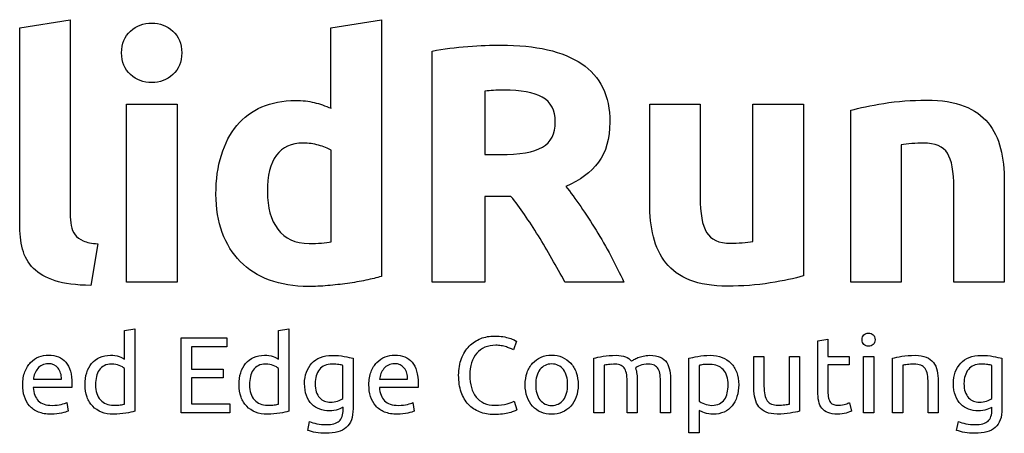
# Model space of a CAD drawing. Header units: millimetres. Extents: x 4 to 585, y 130 to 416.
# Tile 100 of 100: x 550 to 585, y 398 to 412. Entities that reach past the tile are written whole.
import ezdxf

# ---------------------------------------------------------------- set-up
doc = ezdxf.new("R2010")
doc.units = ezdxf.units.MM
doc.header["$LTSCALE"] = 0.75
doc.layers.add('TitleBlock', color=7, linetype='Continuous', lineweight=35)
doc.layers.add('Visible', color=7, linetype='Continuous', lineweight=25)

# ---------------------------------------------------------------- blocks, each defined once
blk = doc.blocks.new('S8')
at = {"layer": 'Visible', "extrusion": (0, 1, 0)}
for p, q in [((199.02, 182.198, 0.125), (200.803, 182.485, 0.125)), ((199.02, 175.268, 0.125), (199.02, 182.198, 0.125)), ((200.803, 182.485, 0.125), (200.803, 175.628, 0.125)), ((210.03, 182.198, 0.125), (211.813, 182.485, 0.125)), ((210.03, 179.349, 0.125), (210.03, 182.198, 0.125)), ((211.813, 182.485, 0.125), (211.813, 173.401, 0.125)), ((213.608, 173.197, 0.125), (213.608, 181.372, 0.125)), ((215.476, 179.959, 0.125), (215.476, 177.709, 0.125)), ((202.802, 179.493, 0.125), (204.585, 179.493, 0.125)), ((202.802, 173.198, 0.125), (202.802, 179.493, 0.125)), ((204.585, 179.493, 0.125), (204.585, 173.198, 0.125)), ((221.304, 179.492, 0.125), (223.087, 179.492, 0.125)), ((221.304, 175.986, 0.125), (221.304, 179.492, 0.125)), ((223.087, 179.492, 0.125), (223.087, 176.201, 0.125)), ((224.954, 179.492, 0.125), (226.738, 179.492, 0.125)), ((224.954, 174.633, 0.125), (224.954, 179.492, 0.125)), ((226.738, 179.492, 0.125), (226.738, 173.413, 0.125)), ((228.412, 173.198, 0.125), (228.412, 179.277, 0.125)), ((228.412, 179.277, 0.125), (228.413, 179.277, 0.125)), ((230.195, 178.057, 0.125), (230.195, 173.198, 0.125)), ((210.031, 174.621, 0.125), (210.031, 177.865, 0.125)), ((215.476, 177.709, 0.125), (216.002, 177.709, 0.125)), ((233.846, 176.752, 0.125), (233.846, 173.197, 0.125)), ((215.476, 176.225, 0.125), (215.476, 173.197, 0.125)), ((216.397, 176.225, 0.125), (215.476, 176.225, 0.125)), ((232.062, 173.197, 0.125), (232.062, 176.536, 0.125)), ((201.784, 174.551, 0.125), (201.534, 173.078, 0.125)), ((204.585, 173.198, 0.125), (202.802, 173.198, 0.125)), ((211.813, 173.401, 0.125), (211.813, 173.401, 0.125)), ((215.476, 173.197, 0.125), (213.608, 173.197, 0.125)), ((220.394, 173.197, 0.125), (218.307, 173.197, 0.125)), ((226.738, 173.413, 0.125), (226.737, 173.413, 0.125)), ((230.195, 173.198, 0.125), (228.412, 173.198, 0.125)), ((233.846, 173.197, 0.125), (232.062, 173.197, 0.125)), ((202.731, 171.484, 0.125), (203.088, 171.546, 0.125)), ((202.731, 170.475, 0.125), (202.731, 171.484, 0.125)), ((203.088, 171.546, 0.125), (203.088, 168.625, 0.125)), ((208.178, 171.484, 0.125), (208.535, 171.546, 0.125)), ((208.178, 170.475, 0.125), (208.178, 171.484, 0.125)), ((208.535, 171.546, 0.125), (208.535, 168.625, 0.125)), ((204.727, 171.227, 0.125), (206.351, 171.227, 0.125)), ((204.727, 168.566, 0.125), (204.727, 171.227, 0.125)), ((206.351, 171.227, 0.125), (206.351, 170.909, 0.125)), ((216.588, 171.104, 0.125), (216.481, 170.798, 0.125)), ((227.249, 171.119, 0.125), (227.606, 171.181, 0.125)), ((227.249, 169.338, 0.125), (227.249, 171.119, 0.125)), ((227.606, 171.181, 0.125), (227.606, 170.563, 0.125)), ((205.099, 170.909, 0.125), (205.099, 170.118, 0.125)), ((206.351, 170.909, 0.125), (205.099, 170.909, 0.125)), ((210.811, 170.501, 0.125), (210.811, 168.72, 0.125)), ((219.329, 168.567, 0.125), (219.329, 170.506, 0.125)), ((219.329, 170.506, 0.125), (219.329, 170.506, 0.125)), ((222.692, 167.857, 0.125), (222.692, 170.502, 0.125)), ((224.988, 170.563, 0.125), (225.345, 170.563, 0.125)), ((224.988, 169.442, 0.125), (224.988, 170.563, 0.125)), ((225.345, 170.563, 0.125), (225.345, 169.519, 0.125)), ((226.243, 170.563, 0.125), (226.6, 170.563, 0.125)), ((226.243, 168.878, 0.125), (226.243, 170.563, 0.125)), ((226.6, 170.563, 0.125), (226.6, 168.625, 0.125)), ((227.606, 170.563, 0.125), (228.362, 170.563, 0.125)), ((228.362, 170.563, 0.125), (228.362, 170.264, 0.125)), ((228.868, 170.563, 0.125), (229.225, 170.563, 0.125)), ((228.868, 168.567, 0.125), (228.868, 170.563, 0.125)), ((229.225, 170.563, 0.125), (229.225, 168.567, 0.125)), ((229.896, 168.567, 0.125), (229.896, 170.506, 0.125)), ((229.896, 170.506, 0.125), (229.897, 170.506, 0.125)), ((233.762, 170.501, 0.125), (233.762, 168.72, 0.125)), ((202.731, 168.879, 0.125), (202.731, 170.141, 0.125)), ((205.099, 170.118, 0.125), (206.213, 170.118, 0.125)), ((206.213, 170.118, 0.125), (206.213, 169.807, 0.125)), ((208.178, 168.879, 0.125), (208.178, 170.141, 0.125)), ((210.454, 169.082, 0.125), (210.454, 170.249, 0.125)), ((219.687, 170.252, 0.125), (219.687, 168.567, 0.125)), ((223.049, 170.248, 0.125), (223.049, 168.988, 0.125)), ((227.606, 170.264, 0.125), (227.606, 169.342, 0.125)), ((228.362, 170.264, 0.125), (227.606, 170.264, 0.125)), ((230.253, 170.252, 0.125), (230.253, 168.567, 0.125)), ((233.405, 170.249, 0.125), (233.405, 170.249, 0.125)), ((233.405, 169.082, 0.125), (233.405, 170.249, 0.125)), ((199.506, 169.756, 0.125), (200.496, 169.756, 0.125)), ((200.496, 169.756, 0.125), (200.496, 169.757, 0.125)), ((205.099, 169.807, 0.125), (205.099, 168.885, 0.125)), ((206.213, 169.807, 0.125), (205.099, 169.807, 0.125)), ((211.751, 169.756, 0.125), (212.742, 169.756, 0.125)), ((212.742, 169.756, 0.125), (212.742, 169.757, 0.125)), ((220.508, 168.567, 0.125), (220.508, 169.612, 0.125)), ((220.865, 169.688, 0.125), (220.865, 168.567, 0.125)), ((221.687, 168.568, 0.125), (221.687, 169.612, 0.125)), ((222.044, 169.689, 0.125), (222.044, 168.568, 0.125)), ((231.152, 168.567, 0.125), (231.152, 169.612, 0.125)), ((231.509, 169.688, 0.125), (231.509, 168.567, 0.125)), ((200.865, 169.469, 0.125), (199.499, 169.469, 0.125)), ((213.11, 169.469, 0.125), (211.744, 169.469, 0.125)), ((200.682, 168.931, 0.125), (200.731, 168.631, 0.125)), ((212.927, 168.931, 0.125), (212.976, 168.631, 0.125)), ((216.511, 168.985, 0.125), (216.607, 168.678, 0.125)), ((228.37, 168.928, 0.125), (228.438, 168.632, 0.125)), ((206.447, 168.566, 0.125), (204.727, 168.566, 0.125)), ((205.099, 168.885, 0.125), (206.447, 168.885, 0.125)), ((206.447, 168.885, 0.125), (206.447, 168.566, 0.125)), ((210.459, 168.767, 0.125), (210.458, 168.767, 0.125)), ((210.459, 168.682, 0.125), (210.459, 168.767, 0.125)), ((219.687, 168.567, 0.125), (219.329, 168.567, 0.125)), ((220.865, 168.567, 0.125), (220.508, 168.567, 0.125)), ((222.044, 168.568, 0.125), (221.687, 168.568, 0.125)), ((223.049, 168.655, 0.125), (223.049, 167.857, 0.125)), ((226.6, 168.625, 0.125), (226.6, 168.625, 0.125)), ((229.225, 168.567, 0.125), (228.868, 168.567, 0.125)), ((230.253, 168.567, 0.125), (229.896, 168.567, 0.125)), ((231.509, 168.567, 0.125), (231.152, 168.567, 0.125)), ((233.409, 168.682, 0.125), (233.409, 168.767, 0.125)), ((209.206, 167.948, 0.125), (209.272, 168.259, 0.125)), ((232.158, 167.948, 0.125), (232.223, 168.259, 0.125)), ((223.049, 167.857, 0.125), (222.692, 167.857, 0.125))]:
    blk.add_line(p, q, dxfattribs=at)
at = {"layer": 'Visible', "extrusion": (1e-16, 0, -1)}
for centre, major_axis, ratio, start_param, end_param in [((323.214, 1.818, 0.125), (-115.979, 177.392), 0.104651, 0.017718, 0.068314), ((212.052, 163.948, 0.125), (-3.837, 15.619), 0.379592, 0.195245, 0.284126), ((281.533, 226.148, 0.125), (75.001, 51.874), 0.178699, 3.187968, 3.264565), ((269.149, 231.203, 0.125), (62.393, 57.211), 0.17734, 3.135165, 3.214587), ((268.164, 236.52, 0.125), (61.309, 62.63), 0.171751, 3.065394, 3.144638), ((265.007, 250.435, 0.125), (57.886, 76.768), 0.169611, 3.014389, 3.09109), ((209.319, 173.658, 0.125), (3.262, 0.217), 0.197224, 0.713918, 0.945836), ((217.092, 180.395, 0.125), (10.388, 6.361), 0.355222, 2.525895, 2.615903), ((247.58, 171.855, 0.125), (28.449, 1.44), 0.023615, 3.260954, 3.33474), ((211.513, 163.146, 0.125), (9.11, 7.28), 0.178638, -0.219903, -0.102226), ((219.099, 168.78, 0.125), (1.522, 1.664), 0.495637, -0.186185, 0.050923), ((241.432, 169.562, 0.125), (-20.8, 0.756), 0.067137, 0.102277, 0.154661), ((223.613, 169.575, 0.125), (-3.035, 0.671), 0.280426, 0.398348, 0.522276), ((221.67, 169.713, 0.125), (-0.976, 0.611), 0.666831, 0.578753, 0.816583), ((206.588, 158.699, 0.125), (15.246, 11.716), 0.13928, -0.179298, -0.072794), ((212.625, 162.394, 0.125), (9.241, 8.005), 0.205045, -0.092216, 0.024761), ((219.755, 167.749, 0.125), (1.837, 3.032), 0.450435, 0.479611, 0.639239), ((219.741, 169.373, 0.125), (0.416, 1.554), 0.671926, 1.026632, 1.191347)]:
    blk.add_ellipse(centre, major_axis=major_axis, ratio=ratio, start_param=start_param, end_param=end_param, dxfattribs=at)
at = {"layer": 'Visible'}
for centre, major_axis, ratio, start_param, end_param in [((193.723, 157.086, 0.125), (26.706, 13.089), 0.065263, 0.132375, 0.156892), ((215.022, 165.707, 0.125), (5.35, 4.481), 0.180269, 0.079192, 0.21197), ((217.293, 166.442, 0.125), (3.054, 3.773), 0.244858, -0.096483, 0.055084), ((222.611, 170.381, 0.125), (1.832, 0.271), 0.124415, 2.670754, 2.957868), ((214.707, 164.857, 0.125), (6.848, 5.33), 0.155267, 0.074976, 0.196902), ((218.476, 166.442, 0.125), (3.054, 3.773), 0.244858, -0.096483, 0.055084), ((243.441, 155.169, 0.125), (-10.774, 15.022), 0.16127, -0.115155, 0.042631), ((231.61, 169.94, 0.125), (1.781, 0.281), 0.117775, 0.365777, 0.641414), ((232.893, 170.237, 0.125), (-0.589, 0.03), 0.128565, 3.664693, 4.044315), ((219.75, 167.949, 0.125), (0.583, 2.265), 0.213733, -0.693163, -0.467671), ((221.057, 168.105, 0.125), (0.468, 2.112), 0.199462, -0.732978, -0.498685), ((225.431, 181.281, 0.125), (-7.926, 12.226), 0.205515, 3.009135, 3.090045)]:
    blk.add_ellipse(centre, major_axis=major_axis, ratio=ratio, start_param=start_param, end_param=end_param, dxfattribs=at)
for points in [[(202.94, 182.084, 0.125), (203.151, 182.271, 0.125), (203.401, 182.365, 0.125), (203.688, 182.365, 0.125)], [(203.688, 182.365, 0.125), (203.975, 182.365, 0.125), (204.224, 182.271, 0.125), (204.436, 182.084, 0.125)], [(202.623, 181.312, 0.125), (202.623, 181.639, 0.125), (202.729, 181.896, 0.125), (202.94, 182.084, 0.125)], [(204.436, 182.084, 0.125), (204.647, 181.896, 0.125), (204.753, 181.639, 0.125), (204.753, 181.312, 0.125)], [(213.608, 181.372, 0.125), (214.015, 181.451, 0.125), (214.436, 181.507, 0.125), (214.871, 181.539, 0.125)], [(214.871, 181.539, 0.125), (215.306, 181.571, 0.125), (215.695, 181.587, 0.125), (216.038, 181.587, 0.125)], [(216.038, 181.587, 0.125), (217.283, 181.587, 0.125), (218.236, 181.366, 0.125), (218.898, 180.923, 0.125)], [(202.94, 180.54, 0.125), (202.728, 180.727, 0.125), (202.623, 180.985, 0.125), (202.623, 181.312, 0.125)], [(204.753, 181.312, 0.125), (204.753, 180.985, 0.125), (204.647, 180.727, 0.125), (204.436, 180.54, 0.125)], [(218.898, 180.923, 0.125), (219.56, 180.481, 0.125), (219.892, 179.792, 0.125), (219.892, 178.859, 0.125)], [(203.688, 180.259, 0.125), (203.401, 180.259, 0.125), (203.151, 180.353, 0.125), (202.94, 180.54, 0.125)], [(204.436, 180.54, 0.125), (204.224, 180.352, 0.125), (203.975, 180.259, 0.125), (203.688, 180.259, 0.125)], [(215.781, 179.983, 0.125), (215.673, 179.975, 0.125), (215.571, 179.967, 0.125), (215.476, 179.959, 0.125)], [(216.146, 179.995, 0.125), (216.01, 179.995, 0.125), (215.889, 179.991, 0.125), (215.781, 179.983, 0.125)], [(217.504, 179.738, 0.125), (217.197, 179.91, 0.125), (216.744, 179.995, 0.125), (216.146, 179.995, 0.125)], [(217.965, 178.87, 0.125), (217.965, 179.277, 0.125), (217.812, 179.566, 0.125), (217.504, 179.738, 0.125)], [(206.703, 178.739, 0.125), (206.942, 179.026, 0.125), (207.235, 179.246, 0.125), (207.583, 179.397, 0.125)], [(208.773, 179.625, 0.125), (209.021, 179.625, 0.125), (209.242, 179.601, 0.125), (209.437, 179.553, 0.125)], [(228.413, 179.277, 0.125), (228.716, 179.365, 0.125), (229.106, 179.447, 0.125), (229.585, 179.523, 0.125)], [(229.585, 179.523, 0.125), (230.064, 179.599, 0.125), (230.567, 179.637, 0.125), (231.093, 179.637, 0.125)], [(231.093, 179.637, 0.125), (231.628, 179.637, 0.125), (232.073, 179.566, 0.125), (232.428, 179.427, 0.125)], [(232.428, 179.427, 0.125), (232.783, 179.287, 0.125), (233.064, 179.09, 0.125), (233.272, 178.834, 0.125)], [(206.153, 177.692, 0.125), (206.28, 178.103, 0.125), (206.463, 178.452, 0.125), (206.703, 178.739, 0.125)], [(217.51, 177.972, 0.125), (217.813, 178.148, 0.125), (217.965, 178.447, 0.125), (217.965, 178.87, 0.125)], [(219.892, 178.859, 0.125), (219.892, 178.276, 0.125), (219.758, 177.804, 0.125), (219.491, 177.441, 0.125)], [(233.272, 178.834, 0.125), (233.479, 178.579, 0.125), (233.627, 178.276, 0.125), (233.714, 177.925, 0.125)], [(209.05, 178.117, 0.125), (208.203, 178.117, 0.125), (207.78, 177.542, 0.125), (207.78, 176.393, 0.125)], [(209.594, 178.044, 0.125), (209.415, 178.092, 0.125), (209.233, 178.117, 0.125), (209.05, 178.117, 0.125)], [(210.031, 177.865, 0.125), (209.919, 177.937, 0.125), (209.773, 177.997, 0.125), (209.594, 178.044, 0.125)], [(216.002, 177.709, 0.125), (216.704, 177.709, 0.125), (217.207, 177.797, 0.125), (217.51, 177.972, 0.125)], [(230.578, 178.099, 0.125), (230.435, 178.087, 0.125), (230.307, 178.073, 0.125), (230.195, 178.057, 0.125)], [(230.985, 178.117, 0.125), (230.857, 178.117, 0.125), (230.722, 178.111, 0.125), (230.578, 178.099, 0.125)], [(231.835, 177.757, 0.125), (231.683, 177.997, 0.125), (231.4, 178.117, 0.125), (230.985, 178.117, 0.125)], [(205.961, 176.309, 0.125), (205.961, 176.82, 0.125), (206.025, 177.28, 0.125), (206.153, 177.692, 0.125)], [(232.062, 176.536, 0.125), (232.062, 177.111, 0.125), (231.986, 177.518, 0.125), (231.835, 177.757, 0.125)], [(233.714, 177.925, 0.125), (233.802, 177.574, 0.125), (233.846, 177.183, 0.125), (233.846, 176.752, 0.125)], [(219.491, 177.441, 0.125), (219.224, 177.077, 0.125), (218.839, 176.792, 0.125), (218.336, 176.585, 0.125)], [(218.336, 176.585, 0.125), (218.503, 176.377, 0.125), (218.679, 176.139, 0.125), (218.862, 175.872, 0.125)], [(207.78, 176.393, 0.125), (207.78, 175.842, 0.125), (207.904, 175.399, 0.125), (208.151, 175.065, 0.125)], [(216.878, 175.585, 0.125), (216.718, 175.82, 0.125), (216.557, 176.034, 0.125), (216.397, 176.225, 0.125)], [(218.862, 175.872, 0.125), (219.046, 175.605, 0.125), (219.228, 175.326, 0.125), (219.407, 175.034, 0.125)], [(221.436, 174.801, 0.125), (221.348, 175.161, 0.125), (221.304, 175.555, 0.125), (221.304, 175.986, 0.125)], [(223.087, 176.201, 0.125), (223.087, 175.627, 0.125), (223.163, 175.211, 0.125), (223.315, 174.956, 0.125)], [(200.803, 175.628, 0.125), (200.803, 175.468, 0.125), (200.815, 175.324, 0.125), (200.839, 175.197, 0.125)], [(217.365, 174.836, 0.125), (217.201, 175.1, 0.125), (217.038, 175.349, 0.125), (216.878, 175.585, 0.125)], [(199.122, 174.364, 0.125), (199.054, 174.631, 0.125), (199.02, 174.932, 0.125), (199.02, 175.268, 0.125)], [(200.839, 175.197, 0.125), (200.863, 175.069, 0.125), (200.908, 174.961, 0.125), (200.977, 174.874, 0.125)], [(200.977, 174.874, 0.125), (201.044, 174.786, 0.125), (201.142, 174.715, 0.125), (201.27, 174.658, 0.125)], [(208.151, 175.065, 0.125), (208.399, 174.729, 0.125), (208.766, 174.562, 0.125), (209.253, 174.562, 0.125)], [(217.845, 174.023, 0.125), (217.689, 174.302, 0.125), (217.529, 174.573, 0.125), (217.365, 174.836, 0.125)], [(219.407, 175.034, 0.125), (219.586, 174.743, 0.125), (219.76, 174.44, 0.125), (219.927, 174.125, 0.125)], [(223.315, 174.956, 0.125), (223.466, 174.701, 0.125), (223.749, 174.573, 0.125), (224.165, 174.573, 0.125)], [(201.27, 174.658, 0.125), (201.397, 174.602, 0.125), (201.569, 174.567, 0.125), (201.784, 174.551, 0.125)], [(209.253, 174.562, 0.125), (209.412, 174.562, 0.125), (209.56, 174.568, 0.125), (209.695, 174.58, 0.125)], [(209.695, 174.58, 0.125), (209.831, 174.592, 0.125), (209.943, 174.606, 0.125), (210.031, 174.621, 0.125)], [(221.878, 173.874, 0.125), (221.67, 174.133, 0.125), (221.523, 174.442, 0.125), (221.436, 174.801, 0.125)], [(224.165, 174.573, 0.125), (224.292, 174.573, 0.125), (224.428, 174.579, 0.125), (224.571, 174.591, 0.125)], [(224.571, 174.591, 0.125), (224.715, 174.603, 0.125), (224.843, 174.617, 0.125), (224.954, 174.633, 0.125)], [(199.505, 173.682, 0.125), (199.317, 173.869, 0.125), (199.189, 174.097, 0.125), (199.122, 174.364, 0.125)], [(218.307, 173.197, 0.125), (218.155, 173.469, 0.125), (218.001, 173.744, 0.125), (217.845, 174.023, 0.125)], [(219.927, 174.125, 0.125), (220.095, 173.809, 0.125), (220.251, 173.5, 0.125), (220.394, 173.197, 0.125)], [(222.722, 173.269, 0.125), (222.367, 173.413, 0.125), (222.086, 173.615, 0.125), (221.878, 173.874, 0.125)], [(200.271, 173.246, 0.125), (199.948, 173.349, 0.125), (199.692, 173.495, 0.125), (199.505, 173.682, 0.125)], [(201.534, 173.078, 0.125), (201.015, 173.086, 0.125), (200.594, 173.142, 0.125), (200.271, 173.246, 0.125)], [(210.611, 173.15, 0.125), (210.383, 173.118, 0.125), (210.152, 173.092, 0.125), (209.917, 173.072, 0.125)], [(211.263, 173.263, 0.125), (211.055, 173.22, 0.125), (210.838, 173.181, 0.125), (210.611, 173.15, 0.125)], [(224.056, 173.054, 0.125), (223.522, 173.054, 0.125), (223.077, 173.126, 0.125), (222.722, 173.269, 0.125)], [(225.564, 173.168, 0.125), (225.085, 173.091, 0.125), (224.583, 173.054, 0.125), (224.056, 173.054, 0.125)], [(226.737, 173.413, 0.125), (226.433, 173.325, 0.125), (226.043, 173.244, 0.125), (225.564, 173.168, 0.125)], [(228.882, 171.329, 0.125), (228.927, 171.371, 0.125), (228.981, 171.392, 0.125), (229.045, 171.392, 0.125)], [(229.045, 171.392, 0.125), (229.109, 171.392, 0.125), (229.163, 171.371, 0.125), (229.208, 171.329, 0.125)], [(214.922, 170.929, 0.125), (215.037, 171.046, 0.125), (215.172, 171.136, 0.125), (215.325, 171.197, 0.125)], [(215.325, 171.197, 0.125), (215.478, 171.259, 0.125), (215.642, 171.289, 0.125), (215.816, 171.289, 0.125)], [(215.816, 171.289, 0.125), (215.926, 171.289, 0.125), (216.025, 171.281, 0.125), (216.114, 171.266, 0.125)], [(216.114, 171.266, 0.125), (216.202, 171.251, 0.125), (216.279, 171.233, 0.125), (216.344, 171.212, 0.125)], [(216.344, 171.212, 0.125), (216.41, 171.192, 0.125), (216.463, 171.171, 0.125), (216.504, 171.151, 0.125)], [(216.504, 171.151, 0.125), (216.545, 171.13, 0.125), (216.572, 171.115, 0.125), (216.588, 171.104, 0.125)], [(228.814, 171.158, 0.125), (228.814, 171.229, 0.125), (228.837, 171.286, 0.125), (228.882, 171.329, 0.125)], [(228.882, 170.987, 0.125), (228.837, 171.03, 0.125), (228.814, 171.087, 0.125), (228.814, 171.158, 0.125)], [(229.208, 171.329, 0.125), (229.253, 171.286, 0.125), (229.276, 171.229, 0.125), (229.276, 171.158, 0.125)], [(229.276, 171.158, 0.125), (229.276, 171.087, 0.125), (229.253, 171.03, 0.125), (229.208, 170.987, 0.125)], [(214.648, 170.493, 0.125), (214.715, 170.665, 0.125), (214.807, 170.811, 0.125), (214.922, 170.929, 0.125)], [(215.187, 170.678, 0.125), (215.108, 170.587, 0.125), (215.047, 170.474, 0.125), (215.005, 170.342, 0.125)], [(215.475, 170.889, 0.125), (215.363, 170.841, 0.125), (215.267, 170.77, 0.125), (215.187, 170.678, 0.125)], [(215.855, 170.962, 0.125), (215.715, 170.962, 0.125), (215.588, 170.938, 0.125), (215.475, 170.889, 0.125)], [(216.053, 170.945, 0.125), (215.988, 170.956, 0.125), (215.922, 170.962, 0.125), (215.855, 170.962, 0.125)], [(216.234, 170.901, 0.125), (216.179, 170.919, 0.125), (216.119, 170.933, 0.125), (216.053, 170.945, 0.125)], [(216.381, 170.847, 0.125), (216.338, 170.865, 0.125), (216.289, 170.883, 0.125), (216.234, 170.901, 0.125)], [(216.481, 170.798, 0.125), (216.458, 170.813, 0.125), (216.425, 170.829, 0.125), (216.381, 170.847, 0.125)], [(229.045, 170.924, 0.125), (228.981, 170.924, 0.125), (228.927, 170.945, 0.125), (228.882, 170.987, 0.125)], [(229.208, 170.987, 0.125), (229.163, 170.945, 0.125), (229.109, 170.924, 0.125), (229.045, 170.924, 0.125)], [(199.203, 170.024, 0.125), (199.254, 170.155, 0.125), (199.322, 170.265, 0.125), (199.407, 170.352, 0.125)], [(199.407, 170.352, 0.125), (199.492, 170.438, 0.125), (199.589, 170.504, 0.125), (199.699, 170.548, 0.125)], [(199.699, 170.548, 0.125), (199.808, 170.591, 0.125), (199.922, 170.613, 0.125), (200.037, 170.613, 0.125)], [(200.032, 170.31, 0.125), (199.95, 170.31, 0.125), (199.878, 170.294, 0.125), (199.815, 170.262, 0.125)], [(200.375, 170.155, 0.125), (200.292, 170.258, 0.125), (200.178, 170.31, 0.125), (200.032, 170.31, 0.125)], [(200.037, 170.613, 0.125), (200.305, 170.613, 0.125), (200.512, 170.529, 0.125), (200.654, 170.362, 0.125)], [(200.654, 170.362, 0.125), (200.798, 170.194, 0.125), (200.869, 169.939, 0.125), (200.869, 169.596, 0.125)], [(201.389, 169.987, 0.125), (201.429, 170.115, 0.125), (201.487, 170.225, 0.125), (201.564, 170.317, 0.125)], [(201.564, 170.317, 0.125), (201.641, 170.409, 0.125), (201.735, 170.481, 0.125), (201.846, 170.532, 0.125)], [(201.846, 170.532, 0.125), (201.958, 170.583, 0.125), (202.085, 170.609, 0.125), (202.228, 170.609, 0.125)], [(202.228, 170.609, 0.125), (202.343, 170.609, 0.125), (202.445, 170.594, 0.125), (202.533, 170.563, 0.125)], [(202.533, 170.563, 0.125), (202.621, 170.532, 0.125), (202.687, 170.503, 0.125), (202.731, 170.475, 0.125)], [(206.836, 169.987, 0.125), (206.876, 170.115, 0.125), (206.934, 170.225, 0.125), (207.011, 170.317, 0.125)], [(207.011, 170.317, 0.125), (207.088, 170.409, 0.125), (207.182, 170.481, 0.125), (207.294, 170.532, 0.125)], [(207.294, 170.532, 0.125), (207.405, 170.583, 0.125), (207.532, 170.609, 0.125), (207.675, 170.609, 0.125)], [(207.675, 170.609, 0.125), (207.79, 170.609, 0.125), (207.892, 170.594, 0.125), (207.98, 170.563, 0.125)], [(207.98, 170.563, 0.125), (208.068, 170.532, 0.125), (208.134, 170.503, 0.125), (208.178, 170.475, 0.125)], [(209.161, 170.008, 0.125), (209.204, 170.13, 0.125), (209.268, 170.235, 0.125), (209.351, 170.323, 0.125)], [(209.351, 170.323, 0.125), (209.434, 170.411, 0.125), (209.535, 170.481, 0.125), (209.656, 170.53, 0.125)], [(209.656, 170.53, 0.125), (209.776, 170.58, 0.125), (209.912, 170.605, 0.125), (210.062, 170.605, 0.125)], [(210.062, 170.605, 0.125), (210.228, 170.605, 0.125), (210.374, 170.593, 0.125), (210.498, 170.569, 0.125)], [(210.498, 170.569, 0.125), (210.623, 170.544, 0.125), (210.726, 170.522, 0.125), (210.811, 170.501, 0.125)], [(211.448, 170.024, 0.125), (211.499, 170.155, 0.125), (211.567, 170.265, 0.125), (211.652, 170.352, 0.125)], [(211.652, 170.352, 0.125), (211.737, 170.438, 0.125), (211.834, 170.504, 0.125), (211.944, 170.548, 0.125)], [(211.944, 170.548, 0.125), (212.053, 170.591, 0.125), (212.166, 170.613, 0.125), (212.282, 170.613, 0.125)], [(212.278, 170.31, 0.125), (212.196, 170.31, 0.125), (212.123, 170.294, 0.125), (212.061, 170.262, 0.125)], [(212.621, 170.155, 0.125), (212.538, 170.258, 0.125), (212.423, 170.31, 0.125), (212.278, 170.31, 0.125)], [(212.282, 170.613, 0.125), (212.55, 170.613, 0.125), (212.757, 170.529, 0.125), (212.899, 170.362, 0.125)], [(212.899, 170.362, 0.125), (213.043, 170.194, 0.125), (213.114, 169.939, 0.125), (213.114, 169.596, 0.125)], [(214.546, 169.899, 0.125), (214.546, 170.122, 0.125), (214.579, 170.319, 0.125), (214.648, 170.493, 0.125)], [(215.005, 170.342, 0.125), (214.962, 170.211, 0.125), (214.941, 170.063, 0.125), (214.941, 169.899, 0.125)], [(216.968, 169.993, 0.125), (217.014, 170.122, 0.125), (217.078, 170.233, 0.125), (217.162, 170.325, 0.125)], [(217.162, 170.325, 0.125), (217.245, 170.417, 0.125), (217.344, 170.489, 0.125), (217.459, 170.538, 0.125)], [(217.836, 170.299, 0.125), (217.662, 170.299, 0.125), (217.524, 170.233, 0.125), (217.423, 170.101, 0.125)], [(217.459, 170.538, 0.125), (217.575, 170.588, 0.125), (217.7, 170.613, 0.125), (217.836, 170.613, 0.125)], [(217.836, 170.613, 0.125), (217.971, 170.613, 0.125), (218.097, 170.588, 0.125), (218.212, 170.538, 0.125)], [(218.249, 170.101, 0.125), (218.147, 170.233, 0.125), (218.01, 170.299, 0.125), (217.836, 170.299, 0.125)], [(218.212, 170.538, 0.125), (218.327, 170.489, 0.125), (218.427, 170.417, 0.125), (218.51, 170.325, 0.125)], [(218.51, 170.325, 0.125), (218.593, 170.233, 0.125), (218.657, 170.122, 0.125), (218.704, 169.993, 0.125)], [(219.654, 170.571, 0.125), (219.788, 170.594, 0.125), (219.943, 170.606, 0.125), (220.12, 170.606, 0.125)], [(220.662, 170.403, 0.125), (220.679, 170.415, 0.125), (220.708, 170.433, 0.125), (220.746, 170.456, 0.125)], [(221.904, 170.349, 0.125), (221.959, 170.267, 0.125), (221.996, 170.17, 0.125), (222.015, 170.057, 0.125)], [(222.692, 170.502, 0.125), (222.776, 170.522, 0.125), (222.881, 170.545, 0.125), (223.008, 170.569, 0.125)], [(223.008, 170.569, 0.125), (223.135, 170.594, 0.125), (223.282, 170.606, 0.125), (223.448, 170.606, 0.125)], [(223.448, 170.606, 0.125), (223.602, 170.606, 0.125), (223.74, 170.581, 0.125), (223.863, 170.533, 0.125)], [(223.863, 170.533, 0.125), (223.986, 170.484, 0.125), (224.091, 170.415, 0.125), (224.178, 170.326, 0.125)], [(224.178, 170.326, 0.125), (224.265, 170.237, 0.125), (224.332, 170.127, 0.125), (224.38, 169.998, 0.125)], [(229.897, 170.506, 0.125), (229.979, 170.526, 0.125), (230.087, 170.548, 0.125), (230.223, 170.571, 0.125)], [(230.223, 170.571, 0.125), (230.359, 170.594, 0.125), (230.515, 170.606, 0.125), (230.691, 170.606, 0.125)], [(230.691, 170.606, 0.125), (230.85, 170.606, 0.125), (230.982, 170.583, 0.125), (231.087, 170.538, 0.125)], [(231.087, 170.538, 0.125), (231.192, 170.493, 0.125), (231.275, 170.431, 0.125), (231.338, 170.35, 0.125)], [(231.338, 170.35, 0.125), (231.401, 170.27, 0.125), (231.445, 170.173, 0.125), (231.47, 170.061, 0.125)], [(232.112, 170.008, 0.125), (232.156, 170.13, 0.125), (232.219, 170.235, 0.125), (232.302, 170.323, 0.125)], [(232.302, 170.323, 0.125), (232.385, 170.411, 0.125), (232.486, 170.481, 0.125), (232.607, 170.53, 0.125)], [(232.607, 170.53, 0.125), (232.727, 170.58, 0.125), (232.863, 170.605, 0.125), (233.014, 170.605, 0.125)], [(233.014, 170.605, 0.125), (233.18, 170.605, 0.125), (233.325, 170.593, 0.125), (233.45, 170.569, 0.125)], [(233.45, 170.569, 0.125), (233.574, 170.544, 0.125), (233.678, 170.522, 0.125), (233.762, 170.501, 0.125)], [(199.126, 169.561, 0.125), (199.126, 169.738, 0.125), (199.152, 169.892, 0.125), (199.203, 170.024, 0.125)], [(199.554, 169.96, 0.125), (199.529, 169.893, 0.125), (199.513, 169.826, 0.125), (199.506, 169.756, 0.125)], [(199.656, 170.137, 0.125), (199.612, 170.086, 0.125), (199.578, 170.027, 0.125), (199.554, 169.96, 0.125)], [(199.815, 170.262, 0.125), (199.752, 170.23, 0.125), (199.699, 170.188, 0.125), (199.656, 170.137, 0.125)], [(200.496, 169.757, 0.125), (200.499, 169.918, 0.125), (200.459, 170.051, 0.125), (200.375, 170.155, 0.125)], [(201.33, 169.565, 0.125), (201.33, 169.719, 0.125), (201.35, 169.86, 0.125), (201.389, 169.987, 0.125)], [(201.833, 170.085, 0.125), (201.786, 170.02, 0.125), (201.753, 169.942, 0.125), (201.733, 169.853, 0.125)], [(202.011, 170.239, 0.125), (201.938, 170.202, 0.125), (201.879, 170.151, 0.125), (201.833, 170.085, 0.125)], [(202.274, 170.294, 0.125), (202.172, 170.294, 0.125), (202.085, 170.276, 0.125), (202.011, 170.239, 0.125)], [(202.543, 170.245, 0.125), (202.461, 170.278, 0.125), (202.372, 170.294, 0.125), (202.274, 170.294, 0.125)], [(202.731, 170.141, 0.125), (202.687, 170.176, 0.125), (202.624, 170.211, 0.125), (202.543, 170.245, 0.125)], [(206.777, 169.565, 0.125), (206.777, 169.719, 0.125), (206.797, 169.86, 0.125), (206.836, 169.987, 0.125)], [(207.28, 170.085, 0.125), (207.233, 170.02, 0.125), (207.2, 169.942, 0.125), (207.18, 169.853, 0.125)], [(207.458, 170.239, 0.125), (207.385, 170.202, 0.125), (207.326, 170.151, 0.125), (207.28, 170.085, 0.125)], [(207.721, 170.294, 0.125), (207.619, 170.294, 0.125), (207.532, 170.276, 0.125), (207.458, 170.239, 0.125)], [(207.99, 170.245, 0.125), (207.908, 170.278, 0.125), (207.819, 170.294, 0.125), (207.721, 170.294, 0.125)], [(208.178, 170.141, 0.125), (208.134, 170.176, 0.125), (208.071, 170.211, 0.125), (207.99, 170.245, 0.125)], [(209.095, 169.608, 0.125), (209.095, 169.754, 0.125), (209.117, 169.887, 0.125), (209.161, 170.008, 0.125)], [(209.623, 170.103, 0.125), (209.519, 169.977, 0.125), (209.467, 169.811, 0.125), (209.467, 169.604, 0.125)], [(210.066, 170.291, 0.125), (209.874, 170.291, 0.125), (209.726, 170.228, 0.125), (209.623, 170.103, 0.125)], [(210.31, 170.278, 0.125), (210.25, 170.286, 0.125), (210.168, 170.291, 0.125), (210.066, 170.291, 0.125)], [(210.454, 170.249, 0.125), (210.418, 170.258, 0.125), (210.37, 170.268, 0.125), (210.31, 170.278, 0.125)], [(211.371, 169.561, 0.125), (211.371, 169.738, 0.125), (211.397, 169.892, 0.125), (211.448, 170.024, 0.125)], [(211.799, 169.96, 0.125), (211.775, 169.893, 0.125), (211.759, 169.826, 0.125), (211.751, 169.756, 0.125)], [(211.901, 170.137, 0.125), (211.858, 170.086, 0.125), (211.824, 170.027, 0.125), (211.799, 169.96, 0.125)], [(212.061, 170.262, 0.125), (211.998, 170.23, 0.125), (211.945, 170.188, 0.125), (211.901, 170.137, 0.125)], [(212.742, 169.757, 0.125), (212.745, 169.918, 0.125), (212.704, 170.051, 0.125), (212.621, 170.155, 0.125)], [(216.899, 169.565, 0.125), (216.899, 169.721, 0.125), (216.922, 169.864, 0.125), (216.968, 169.993, 0.125)], [(217.423, 170.101, 0.125), (217.322, 169.969, 0.125), (217.272, 169.791, 0.125), (217.272, 169.565, 0.125)], [(218.4, 169.565, 0.125), (218.4, 169.79, 0.125), (218.35, 169.969, 0.125), (218.249, 170.101, 0.125)], [(218.704, 169.993, 0.125), (218.749, 169.864, 0.125), (218.772, 169.721, 0.125), (218.772, 169.565, 0.125)], [(219.748, 170.264, 0.125), (219.718, 170.258, 0.125), (219.697, 170.254, 0.125), (219.687, 170.252, 0.125)], [(219.85, 170.277, 0.125), (219.813, 170.273, 0.125), (219.779, 170.268, 0.125), (219.748, 170.264, 0.125)], [(219.967, 170.287, 0.125), (219.926, 170.284, 0.125), (219.887, 170.281, 0.125), (219.85, 170.277, 0.125)], [(220.489, 169.914, 0.125), (220.476, 169.999, 0.125), (220.454, 170.069, 0.125), (220.421, 170.125, 0.125)], [(220.804, 170.157, 0.125), (220.824, 170.09, 0.125), (220.84, 170.017, 0.125), (220.85, 169.938, 0.125)], [(221.261, 170.292, 0.125), (221.141, 170.292, 0.125), (221.041, 170.276, 0.125), (220.963, 170.243, 0.125)], [(221.67, 169.915, 0.125), (221.658, 170, 0.125), (221.637, 170.07, 0.125), (221.604, 170.126, 0.125)], [(223.193, 170.275, 0.125), (223.133, 170.267, 0.125), (223.085, 170.258, 0.125), (223.049, 170.248, 0.125)], [(223.444, 170.286, 0.125), (223.337, 170.286, 0.125), (223.253, 170.282, 0.125), (223.193, 170.275, 0.125)], [(223.905, 170.098, 0.125), (223.79, 170.224, 0.125), (223.636, 170.286, 0.125), (223.444, 170.286, 0.125)], [(224.077, 169.561, 0.125), (224.077, 169.794, 0.125), (224.02, 169.973, 0.125), (223.905, 170.098, 0.125)], [(224.38, 169.998, 0.125), (224.426, 169.868, 0.125), (224.45, 169.723, 0.125), (224.45, 169.561, 0.125)], [(230.316, 170.264, 0.125), (230.287, 170.258, 0.125), (230.266, 170.254, 0.125), (230.253, 170.252, 0.125)], [(230.416, 170.277, 0.125), (230.379, 170.273, 0.125), (230.345, 170.268, 0.125), (230.316, 170.264, 0.125)], [(230.533, 170.287, 0.125), (230.492, 170.284, 0.125), (230.453, 170.281, 0.125), (230.416, 170.277, 0.125)], [(230.652, 170.291, 0.125), (230.614, 170.291, 0.125), (230.574, 170.29, 0.125), (230.533, 170.287, 0.125)], [(230.89, 170.254, 0.125), (230.826, 170.279, 0.125), (230.747, 170.291, 0.125), (230.652, 170.291, 0.125)], [(231.044, 170.137, 0.125), (231.005, 170.191, 0.125), (230.955, 170.23, 0.125), (230.89, 170.254, 0.125)], [(231.127, 169.926, 0.125), (231.11, 170.013, 0.125), (231.082, 170.084, 0.125), (231.044, 170.137, 0.125)], [(231.47, 170.061, 0.125), (231.496, 169.948, 0.125), (231.509, 169.824, 0.125), (231.509, 169.688, 0.125)], [(232.047, 169.608, 0.125), (232.047, 169.754, 0.125), (232.068, 169.887, 0.125), (232.112, 170.008, 0.125)], [(232.574, 170.103, 0.125), (232.47, 169.977, 0.125), (232.418, 169.811, 0.125), (232.418, 169.604, 0.125)], [(201.733, 169.853, 0.125), (201.712, 169.764, 0.125), (201.702, 169.667, 0.125), (201.702, 169.565, 0.125)], [(207.18, 169.853, 0.125), (207.159, 169.764, 0.125), (207.149, 169.667, 0.125), (207.149, 169.565, 0.125)], [(209.164, 169.178, 0.125), (209.118, 169.298, 0.125), (209.095, 169.441, 0.125), (209.095, 169.608, 0.125)], [(209.467, 169.604, 0.125), (209.467, 169.489, 0.125), (209.482, 169.391, 0.125), (209.511, 169.309, 0.125)], [(214.636, 169.306, 0.125), (214.576, 169.479, 0.125), (214.546, 169.676, 0.125), (214.546, 169.899, 0.125)], [(214.941, 169.899, 0.125), (214.941, 169.741, 0.125), (214.96, 169.596, 0.125), (214.997, 169.465, 0.125)], [(231.152, 169.612, 0.125), (231.152, 169.735, 0.125), (231.143, 169.839, 0.125), (231.127, 169.926, 0.125)], [(232.115, 169.178, 0.125), (232.069, 169.298, 0.125), (232.047, 169.441, 0.125), (232.047, 169.608, 0.125)], [(232.418, 169.604, 0.125), (232.418, 169.489, 0.125), (232.433, 169.391, 0.125), (232.463, 169.309, 0.125)], [(199.186, 169.144, 0.125), (199.146, 169.272, 0.125), (199.126, 169.41, 0.125), (199.126, 169.561, 0.125)], [(199.499, 169.469, 0.125), (199.514, 169.262, 0.125), (199.574, 169.104, 0.125), (199.679, 168.996, 0.125)], [(200.869, 169.536, 0.125), (200.869, 169.512, 0.125), (200.868, 169.489, 0.125), (200.865, 169.469, 0.125)], [(200.869, 169.596, 0.125), (200.869, 169.58, 0.125), (200.869, 169.561, 0.125), (200.869, 169.536, 0.125)], [(201.401, 169.129, 0.125), (201.353, 169.258, 0.125), (201.33, 169.404, 0.125), (201.33, 169.565, 0.125)], [(201.702, 169.565, 0.125), (201.702, 169.332, 0.125), (201.76, 169.152, 0.125), (201.875, 169.026, 0.125)], [(206.848, 169.129, 0.125), (206.8, 169.258, 0.125), (206.777, 169.404, 0.125), (206.777, 169.565, 0.125)], [(207.149, 169.565, 0.125), (207.149, 169.332, 0.125), (207.207, 169.152, 0.125), (207.322, 169.026, 0.125)], [(209.511, 169.309, 0.125), (209.54, 169.227, 0.125), (209.58, 169.159, 0.125), (209.63, 169.105, 0.125)], [(211.431, 169.144, 0.125), (211.391, 169.272, 0.125), (211.371, 169.41, 0.125), (211.371, 169.561, 0.125)], [(211.744, 169.469, 0.125), (211.759, 169.262, 0.125), (211.819, 169.104, 0.125), (211.924, 168.996, 0.125)], [(213.114, 169.536, 0.125), (213.114, 169.512, 0.125), (213.113, 169.489, 0.125), (213.11, 169.469, 0.125)], [(213.114, 169.596, 0.125), (213.114, 169.58, 0.125), (213.114, 169.561, 0.125), (213.114, 169.536, 0.125)], [(214.891, 168.87, 0.125), (214.781, 168.988, 0.125), (214.696, 169.133, 0.125), (214.636, 169.306, 0.125)], [(214.997, 169.465, 0.125), (215.034, 169.335, 0.125), (215.089, 169.223, 0.125), (215.164, 169.129, 0.125)], [(216.968, 169.135, 0.125), (216.922, 169.263, 0.125), (216.899, 169.406, 0.125), (216.899, 169.565, 0.125)], [(217.272, 169.565, 0.125), (217.272, 169.34, 0.125), (217.322, 169.162, 0.125), (217.423, 169.029, 0.125)], [(218.249, 169.029, 0.125), (218.35, 169.161, 0.125), (218.4, 169.34, 0.125), (218.4, 169.565, 0.125)], [(218.772, 169.565, 0.125), (218.772, 169.406, 0.125), (218.749, 169.263, 0.125), (218.704, 169.135, 0.125)], [(223.947, 169.044, 0.125), (223.993, 169.109, 0.125), (224.026, 169.186, 0.125), (224.047, 169.274, 0.125)], [(224.047, 169.274, 0.125), (224.067, 169.364, 0.125), (224.077, 169.459, 0.125), (224.077, 169.561, 0.125)], [(224.45, 169.561, 0.125), (224.45, 169.41, 0.125), (224.43, 169.271, 0.125), (224.39, 169.143, 0.125)], [(225.03, 169.072, 0.125), (225.001, 169.183, 0.125), (224.988, 169.307, 0.125), (224.988, 169.442, 0.125)], [(225.345, 169.519, 0.125), (225.345, 169.276, 0.125), (225.383, 169.102, 0.125), (225.46, 168.997, 0.125)], [(227.281, 168.986, 0.125), (227.26, 169.088, 0.125), (227.249, 169.205, 0.125), (227.249, 169.338, 0.125)], [(227.606, 169.342, 0.125), (227.606, 169.242, 0.125), (227.614, 169.16, 0.125), (227.629, 169.095, 0.125)], [(232.463, 169.309, 0.125), (232.492, 169.227, 0.125), (232.531, 169.159, 0.125), (232.582, 169.105, 0.125)], [(199.369, 168.816, 0.125), (199.287, 168.908, 0.125), (199.226, 169.018, 0.125), (199.186, 169.144, 0.125)], [(199.679, 168.996, 0.125), (199.785, 168.889, 0.125), (199.948, 168.835, 0.125), (200.171, 168.835, 0.125)], [(200.488, 168.867, 0.125), (200.574, 168.889, 0.125), (200.638, 168.91, 0.125), (200.682, 168.931, 0.125)], [(201.602, 168.801, 0.125), (201.515, 168.891, 0.125), (201.448, 169, 0.125), (201.401, 169.129, 0.125)], [(201.875, 169.026, 0.125), (201.99, 168.9, 0.125), (202.143, 168.836, 0.125), (202.335, 168.836, 0.125)], [(207.049, 168.801, 0.125), (206.962, 168.891, 0.125), (206.895, 169, 0.125), (206.848, 169.129, 0.125)], [(207.322, 169.026, 0.125), (207.437, 168.9, 0.125), (207.591, 168.836, 0.125), (207.782, 168.836, 0.125)], [(209.352, 168.876, 0.125), (209.273, 168.957, 0.125), (209.21, 169.057, 0.125), (209.164, 169.178, 0.125)], [(209.63, 169.105, 0.125), (209.681, 169.051, 0.125), (209.738, 169.012, 0.125), (209.803, 168.986, 0.125)], [(209.803, 168.986, 0.125), (209.869, 168.96, 0.125), (209.935, 168.947, 0.125), (210.005, 168.947, 0.125)], [(210.005, 168.947, 0.125), (210.099, 168.947, 0.125), (210.187, 168.961, 0.125), (210.266, 168.988, 0.125)], [(210.266, 168.988, 0.125), (210.345, 169.015, 0.125), (210.408, 169.046, 0.125), (210.454, 169.082, 0.125)], [(211.614, 168.816, 0.125), (211.531, 168.908, 0.125), (211.471, 169.018, 0.125), (211.431, 169.144, 0.125)], [(211.924, 168.996, 0.125), (212.03, 168.889, 0.125), (212.193, 168.835, 0.125), (212.416, 168.835, 0.125)], [(212.733, 168.867, 0.125), (212.819, 168.889, 0.125), (212.883, 168.91, 0.125), (212.927, 168.931, 0.125)], [(215.164, 169.129, 0.125), (215.238, 169.036, 0.125), (215.33, 168.963, 0.125), (215.442, 168.912, 0.125)], [(215.442, 168.912, 0.125), (215.553, 168.861, 0.125), (215.683, 168.836, 0.125), (215.832, 168.836, 0.125)], [(216.258, 168.889, 0.125), (216.37, 168.925, 0.125), (216.455, 168.957, 0.125), (216.511, 168.985, 0.125)], [(217.162, 168.805, 0.125), (217.078, 168.897, 0.125), (217.014, 169.008, 0.125), (216.968, 169.135, 0.125)], [(217.423, 169.029, 0.125), (217.524, 168.898, 0.125), (217.662, 168.832, 0.125), (217.836, 168.832, 0.125)], [(217.836, 168.832, 0.125), (218.01, 168.832, 0.125), (218.147, 168.898, 0.125), (218.249, 169.029, 0.125)], [(218.704, 169.135, 0.125), (218.657, 169.007, 0.125), (218.593, 168.897, 0.125), (218.51, 168.805, 0.125)], [(223.049, 168.988, 0.125), (223.092, 168.953, 0.125), (223.155, 168.918, 0.125), (223.237, 168.885, 0.125)], [(223.768, 168.891, 0.125), (223.841, 168.928, 0.125), (223.901, 168.979, 0.125), (223.947, 169.044, 0.125)], [(224.39, 169.143, 0.125), (224.351, 169.014, 0.125), (224.292, 168.904, 0.125), (224.216, 168.813, 0.125)], [(225.168, 168.782, 0.125), (225.104, 168.864, 0.125), (225.058, 168.961, 0.125), (225.03, 169.072, 0.125)], [(225.46, 168.997, 0.125), (225.537, 168.892, 0.125), (225.666, 168.84, 0.125), (225.847, 168.84, 0.125)], [(227.395, 168.731, 0.125), (227.341, 168.8, 0.125), (227.303, 168.885, 0.125), (227.281, 168.986, 0.125)], [(227.629, 169.095, 0.125), (227.644, 169.029, 0.125), (227.667, 168.979, 0.125), (227.698, 168.941, 0.125)], [(227.698, 168.941, 0.125), (227.728, 168.904, 0.125), (227.766, 168.878, 0.125), (227.813, 168.863, 0.125)], [(228.233, 168.876, 0.125), (228.299, 168.9, 0.125), (228.344, 168.918, 0.125), (228.37, 168.928, 0.125)], [(232.303, 168.876, 0.125), (232.224, 168.957, 0.125), (232.161, 169.057, 0.125), (232.115, 169.178, 0.125)], [(232.582, 169.105, 0.125), (232.631, 169.051, 0.125), (232.689, 169.012, 0.125), (232.754, 168.986, 0.125)], [(232.754, 168.986, 0.125), (232.82, 168.96, 0.125), (232.887, 168.947, 0.125), (232.956, 168.947, 0.125)], [(233.217, 168.988, 0.125), (233.297, 169.015, 0.125), (233.36, 169.046, 0.125), (233.405, 169.082, 0.125)], [(199.681, 168.599, 0.125), (199.554, 168.651, 0.125), (199.451, 168.724, 0.125), (199.369, 168.816, 0.125)], [(200.133, 168.52, 0.125), (199.959, 168.52, 0.125), (199.808, 168.547, 0.125), (199.681, 168.599, 0.125)], [(200.503, 168.559, 0.125), (200.394, 168.533, 0.125), (200.271, 168.52, 0.125), (200.133, 168.52, 0.125)], [(200.171, 168.835, 0.125), (200.297, 168.835, 0.125), (200.402, 168.846, 0.125), (200.488, 168.867, 0.125)], [(200.731, 168.631, 0.125), (200.688, 168.608, 0.125), (200.611, 168.584, 0.125), (200.503, 168.559, 0.125)], [(201.917, 168.594, 0.125), (201.794, 168.643, 0.125), (201.69, 168.712, 0.125), (201.602, 168.801, 0.125)], [(202.332, 168.521, 0.125), (202.178, 168.521, 0.125), (202.04, 168.546, 0.125), (201.917, 168.594, 0.125)], [(202.335, 168.836, 0.125), (202.432, 168.836, 0.125), (202.514, 168.841, 0.125), (202.579, 168.85, 0.125)], [(202.579, 168.85, 0.125), (202.645, 168.859, 0.125), (202.695, 168.868, 0.125), (202.731, 168.879, 0.125)], [(203.088, 168.625, 0.125), (203.006, 168.601, 0.125), (202.901, 168.578, 0.125), (202.773, 168.556, 0.125)], [(207.364, 168.594, 0.125), (207.241, 168.643, 0.125), (207.137, 168.712, 0.125), (207.049, 168.801, 0.125)], [(207.779, 168.521, 0.125), (207.626, 168.521, 0.125), (207.487, 168.546, 0.125), (207.364, 168.594, 0.125)], [(207.782, 168.836, 0.125), (207.88, 168.836, 0.125), (207.961, 168.841, 0.125), (208.026, 168.85, 0.125)], [(208.026, 168.85, 0.125), (208.092, 168.859, 0.125), (208.142, 168.868, 0.125), (208.178, 168.879, 0.125)], [(208.535, 168.625, 0.125), (208.453, 168.601, 0.125), (208.349, 168.578, 0.125), (208.22, 168.556, 0.125)], [(209.63, 168.697, 0.125), (209.524, 168.736, 0.125), (209.431, 168.795, 0.125), (209.352, 168.876, 0.125)], [(209.97, 168.64, 0.125), (209.85, 168.64, 0.125), (209.737, 168.659, 0.125), (209.63, 168.697, 0.125)], [(210.279, 168.688, 0.125), (210.191, 168.656, 0.125), (210.088, 168.64, 0.125), (209.97, 168.64, 0.125)], [(210.458, 168.767, 0.125), (210.428, 168.746, 0.125), (210.368, 168.72, 0.125), (210.279, 168.688, 0.125)], [(210.318, 168.279, 0.125), (210.412, 168.363, 0.125), (210.459, 168.498, 0.125), (210.459, 168.682, 0.125)], [(210.811, 168.72, 0.125), (210.811, 168.413, 0.125), (210.732, 168.19, 0.125), (210.573, 168.052, 0.125)], [(211.926, 168.599, 0.125), (211.799, 168.651, 0.125), (211.696, 168.724, 0.125), (211.614, 168.816, 0.125)], [(212.377, 168.52, 0.125), (212.204, 168.52, 0.125), (212.053, 168.547, 0.125), (211.926, 168.599, 0.125)], [(212.748, 168.559, 0.125), (212.639, 168.533, 0.125), (212.516, 168.52, 0.125), (212.377, 168.52, 0.125)], [(212.416, 168.835, 0.125), (212.542, 168.835, 0.125), (212.647, 168.846, 0.125), (212.733, 168.867, 0.125)], [(212.976, 168.631, 0.125), (212.932, 168.608, 0.125), (212.856, 168.584, 0.125), (212.748, 168.559, 0.125)], [(215.287, 168.601, 0.125), (215.133, 168.663, 0.125), (215.002, 168.752, 0.125), (214.891, 168.87, 0.125)], [(215.797, 168.51, 0.125), (215.611, 168.51, 0.125), (215.44, 168.54, 0.125), (215.287, 168.601, 0.125)], [(215.832, 168.836, 0.125), (216.003, 168.836, 0.125), (216.145, 168.854, 0.125), (216.258, 168.889, 0.125)], [(216.338, 168.574, 0.125), (216.27, 168.557, 0.125), (216.189, 168.541, 0.125), (216.096, 168.528, 0.125)], [(216.511, 168.63, 0.125), (216.465, 168.611, 0.125), (216.407, 168.592, 0.125), (216.338, 168.574, 0.125)], [(216.607, 168.678, 0.125), (216.589, 168.666, 0.125), (216.557, 168.649, 0.125), (216.511, 168.63, 0.125)], [(217.459, 168.592, 0.125), (217.344, 168.642, 0.125), (217.245, 168.713, 0.125), (217.162, 168.805, 0.125)], [(217.836, 168.517, 0.125), (217.7, 168.517, 0.125), (217.575, 168.543, 0.125), (217.459, 168.592, 0.125)], [(218.212, 168.592, 0.125), (218.097, 168.543, 0.125), (217.971, 168.517, 0.125), (217.836, 168.517, 0.125)], [(218.51, 168.805, 0.125), (218.427, 168.713, 0.125), (218.327, 168.642, 0.125), (218.212, 168.592, 0.125)], [(223.247, 168.567, 0.125), (223.159, 168.598, 0.125), (223.092, 168.627, 0.125), (223.049, 168.655, 0.125)], [(223.237, 168.885, 0.125), (223.319, 168.852, 0.125), (223.408, 168.835, 0.125), (223.505, 168.835, 0.125)], [(223.552, 168.521, 0.125), (223.436, 168.521, 0.125), (223.335, 168.536, 0.125), (223.247, 168.567, 0.125)], [(223.505, 168.835, 0.125), (223.608, 168.835, 0.125), (223.695, 168.854, 0.125), (223.768, 168.891, 0.125)], [(223.933, 168.598, 0.125), (223.821, 168.547, 0.125), (223.694, 168.521, 0.125), (223.552, 168.521, 0.125)], [(224.216, 168.813, 0.125), (224.139, 168.721, 0.125), (224.045, 168.648, 0.125), (223.933, 168.598, 0.125)], [(225.421, 168.592, 0.125), (225.316, 168.637, 0.125), (225.232, 168.7, 0.125), (225.168, 168.782, 0.125)], [(225.809, 168.525, 0.125), (225.656, 168.525, 0.125), (225.526, 168.547, 0.125), (225.421, 168.592, 0.125)], [(226.275, 168.559, 0.125), (226.141, 168.536, 0.125), (225.986, 168.525, 0.125), (225.809, 168.525, 0.125)], [(225.847, 168.84, 0.125), (225.886, 168.84, 0.125), (225.925, 168.841, 0.125), (225.966, 168.844, 0.125)], [(225.966, 168.844, 0.125), (226.007, 168.846, 0.125), (226.046, 168.85, 0.125), (226.082, 168.854, 0.125)], [(226.082, 168.854, 0.125), (226.117, 168.857, 0.125), (226.15, 168.861, 0.125), (226.179, 168.865, 0.125)], [(226.179, 168.865, 0.125), (226.209, 168.869, 0.125), (226.23, 168.873, 0.125), (226.243, 168.878, 0.125)], [(226.6, 168.625, 0.125), (226.517, 168.604, 0.125), (226.41, 168.582, 0.125), (226.275, 168.559, 0.125)], [(227.608, 168.576, 0.125), (227.519, 168.61, 0.125), (227.448, 168.662, 0.125), (227.395, 168.731, 0.125)], [(227.944, 168.524, 0.125), (227.808, 168.524, 0.125), (227.696, 168.541, 0.125), (227.608, 168.576, 0.125)], [(227.813, 168.863, 0.125), (227.859, 168.848, 0.125), (227.913, 168.84, 0.125), (227.974, 168.84, 0.125)], [(228.251, 168.564, 0.125), (228.161, 168.537, 0.125), (228.059, 168.524, 0.125), (227.944, 168.524, 0.125)], [(227.974, 168.84, 0.125), (228.081, 168.84, 0.125), (228.168, 168.852, 0.125), (228.233, 168.876, 0.125)], [(228.438, 168.632, 0.125), (228.403, 168.614, 0.125), (228.34, 168.592, 0.125), (228.251, 168.564, 0.125)], [(232.582, 168.697, 0.125), (232.475, 168.736, 0.125), (232.383, 168.795, 0.125), (232.303, 168.876, 0.125)], [(232.922, 168.64, 0.125), (232.801, 168.64, 0.125), (232.688, 168.659, 0.125), (232.582, 168.697, 0.125)], [(233.231, 168.688, 0.125), (233.143, 168.656, 0.125), (233.039, 168.64, 0.125), (232.922, 168.64, 0.125)], [(233.409, 168.767, 0.125), (233.379, 168.746, 0.125), (233.319, 168.72, 0.125), (233.231, 168.688, 0.125)], [(233.269, 168.279, 0.125), (233.362, 168.363, 0.125), (233.409, 168.498, 0.125), (233.409, 168.682, 0.125)], [(233.762, 168.72, 0.125), (233.762, 168.413, 0.125), (233.683, 168.19, 0.125), (233.524, 168.052, 0.125)], [(202.773, 168.556, 0.125), (202.645, 168.533, 0.125), (202.498, 168.521, 0.125), (202.332, 168.521, 0.125)], [(208.22, 168.556, 0.125), (208.092, 168.533, 0.125), (207.945, 168.521, 0.125), (207.779, 168.521, 0.125)], [(209.272, 168.259, 0.125), (209.343, 168.23, 0.125), (209.431, 168.206, 0.125), (209.535, 168.184, 0.125)], [(209.859, 168.152, 0.125), (210.072, 168.152, 0.125), (210.224, 168.194, 0.125), (210.318, 168.279, 0.125)], [(216.096, 168.528, 0.125), (216.005, 168.516, 0.125), (215.905, 168.51, 0.125), (215.797, 168.51, 0.125)], [(232.223, 168.259, 0.125), (232.295, 168.23, 0.125), (232.383, 168.206, 0.125), (232.486, 168.184, 0.125)], [(232.811, 168.152, 0.125), (233.023, 168.152, 0.125), (233.176, 168.194, 0.125), (233.269, 168.279, 0.125)], [(209.496, 167.875, 0.125), (209.385, 167.896, 0.125), (209.288, 167.92, 0.125), (209.206, 167.948, 0.125)], [(209.851, 167.845, 0.125), (209.726, 167.845, 0.125), (209.607, 167.855, 0.125), (209.496, 167.875, 0.125)], [(209.535, 168.184, 0.125), (209.639, 168.162, 0.125), (209.747, 168.152, 0.125), (209.859, 168.152, 0.125)], [(210.573, 168.052, 0.125), (210.414, 167.914, 0.125), (210.174, 167.845, 0.125), (209.851, 167.845, 0.125)], [(232.447, 167.875, 0.125), (232.336, 167.896, 0.125), (232.24, 167.92, 0.125), (232.158, 167.948, 0.125)], [(232.803, 167.845, 0.125), (232.677, 167.845, 0.125), (232.559, 167.855, 0.125), (232.447, 167.875, 0.125)], [(232.486, 168.184, 0.125), (232.59, 168.162, 0.125), (232.698, 168.152, 0.125), (232.811, 168.152, 0.125)], [(233.524, 168.052, 0.125), (233.366, 167.914, 0.125), (233.125, 167.845, 0.125), (232.803, 167.845, 0.125)]]:
    blk.add_open_spline(points, degree=3, dxfattribs=at)

msp = doc.modelspace()

# ---------------------------------------------------------------- block references
at = {"layer": 'TitleBlock'}
msp.add_blockref('S8', (351.087, 229.849), dxfattribs=at)

doc.saveas('drawing.dxf')
